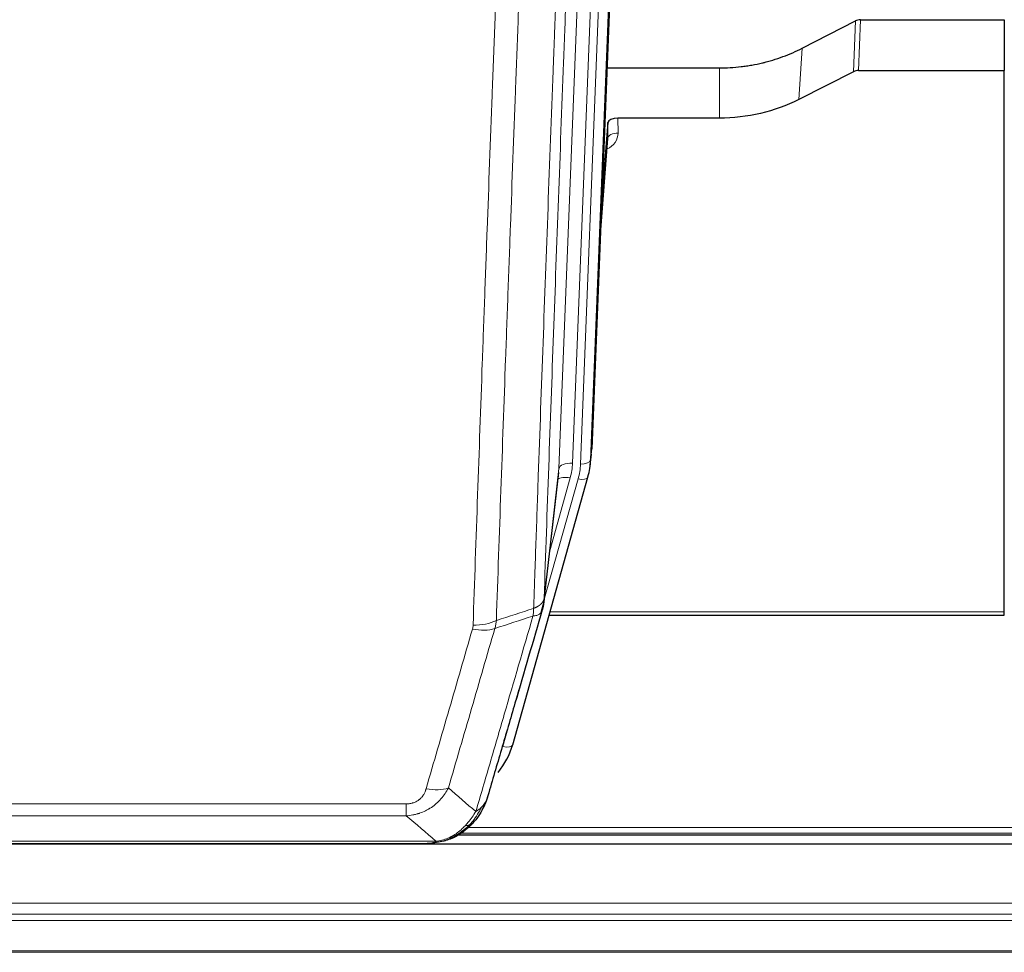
# Model space of a CAD drawing. Header units: inches. Extents: x 0 to 23760, y -13 to 16800.
# Tile 7 of 247: x 3450 to 3740, y 6055 to 6329. Entities that reach past the tile are written whole.
import ezdxf

# ---------------------------------------------------------------- set-up
doc = ezdxf.new("R2010")
doc.units = ezdxf.units.IN
doc.layers.add('254', color=7, linetype='Continuous', true_color=0xffffff)

msp = doc.modelspace()

# ---------------------------------------------------------------- linework, layer by layer
at = {"layer": '254', "color": 2, "linetype": 'Continuous', "lineweight": 25}
for p, q in [((3631.637, 6536.09), (3618.519, 6202.888)), ((3680.55, 6320.983), (3696.229, 6329.012)), ((3697.728, 6329.368), (3740.115, 6329.368)), ((3740.115, 6329.368), (3740.115, 6314.378)), ((3622.94, 6315.176), (3656.115, 6315.176)), ((3697.157, 6314.378), (3740.115, 6314.378)), ((3740.115, 6154.897), (3740.115, 6314.378)), ((3695.659, 6314.026), (3679.494, 6305.852)), ((3656.115, 6300.366), (3626.212, 6300.366)), ((3623.213, 6299.116), (3621.391, 6275.834)), ((3623.224, 6294.539), (3623.213, 6299.116)), ((3621.01, 6266.16), (3623.217, 6294.359)), ((3618.023, 6198.045), (3618.397, 6201.304)), ((3604.306, 6157.384), (3608.722, 6195.903)), ((3595.168, 6115.696), (3617.342, 6194.582)), ((3617.342, 6194.582), (3617.361, 6194.679)), ((3740.115, 6153.867), (3740.115, 6154.897)), ((3605.895, 6153.867), (3740.115, 6153.867)), ((3577.117, 6088.081), (3577.217, 6088.109)), ((3579.191, 6089.11), (3903.113, 6089.11)), ((4243.614, 6086.414), (3181.019, 6086.414)), ((3352.054, 6086.605), (3570.175, 6086.605))]:
    msp.add_line(p, q, dxfattribs=at)
at = {"layer": '254', "color": 110, "linetype": 'Continuous', "lineweight": 13}
for p, q in [((3631.256, 6532.652), (3618.145, 6199.63)), ((3625.87, 6530.596), (3612.804, 6198.703)), ((3615.151, 6198.41), (3628.262, 6531.432)), ((3608.812, 6197.076), (3621.878, 6528.97)), ((3695.659, 6314.026), (3696.229, 6329.012)), ((3697.728, 6329.368), (3697.157, 6314.378)), ((3679.494, 6305.852), (3680.55, 6320.983)), ((3656.115, 6300.366), (3656.115, 6315.176)), ((3626.212, 6300.366), (3626.222, 6295.95)), ((3621.017, 6266.352), (3623.224, 6294.539)), ((3618.145, 6199.63), (3618.519, 6202.888)), ((3604.435, 6158.895), (3608.812, 6197.076)), ((3604.381, 6158.175), (3614.454, 6194.009)), ((3606.081, 6172.864), (3612.107, 6194.302)), ((3606.182, 6154.897), (3740.115, 6154.897)), ((3592.28, 6115.123), (3597.005, 6131.934)), ((3358.443, 6098.269), (3563.786, 6098.269)), ((3563.786, 6094.735), (3563.786, 6098.269)), ((3563.786, 6094.735), (3358.443, 6094.735)), ((3581.941, 6091.284), (3900.289, 6091.284)), ((3577.217, 6088.109), (3577.286, 6088.266)), ((3580.009, 6089.671), (3902.296, 6089.671)), ((3349.712, 6087.267), (3572.517, 6087.267)), ((3175.755, 6068.956), (4243.614, 6068.956)), ((3174.767, 6065.715), (4243.614, 6065.715)), ((3174.23, 6063.87), (4243.614, 6063.87)), ((3171.394, 6054.513), (4243.614, 6054.513)), ((3171.523, 6054.957), (4243.614, 6054.957))]:
    msp.add_line(p, q, dxfattribs=at)
at = {"layer": '254', "color": 2, "linetype": 'Continuous', "lineweight": 25}
for centre, major_axis, ratio, start_param, end_param in [((3697.729, 6326.705), (3, -0.007), 0.8874311, 1.5734878, 2.096692), ((3697.16, 6311.749), (3, -0.011), 0.8761328, 1.5751062, 2.0983104), ((3626.211, 6299.072), (-3, 0), 0.4313147, 4.7122344, 6.2494043), ((3591.133, 6200.545), (27.027, -0.37), 0.8864308, 6.0512739, 6.2604253), ((3568.973, 6121.71), (27.014, -0.465), 0.8900028, 5.6717035, 6.0539117)]:
    msp.add_ellipse(centre, major_axis=major_axis, ratio=ratio, start_param=start_param, end_param=end_param, dxfattribs=at)
at = {"layer": '254', "color": 110, "linetype": 'Continuous', "lineweight": 13}
for centre, major_axis, ratio, start_param, end_param in [((3620.219, 6295.95), (6.003, -0.046), 0.8757409, 5.1963204, 6.2920244), ((3626.222, 6294.496), (-3, -0.007), 0.4848086, 4.7112485, 6.2484184), ((3612.804, 6196.856), (3.997, -0.157), 0.4614673, 1.5889619, 3.1073983), ((3588.786, 6199.453), (24.033, -0.038), 0.8858289, 6.0405671, 6.2497185), ((3591.133, 6199.16), (24.033, -0.038), 0.8858289, 6.0405671, 6.2497185), ((3615.151, 6199.795), (2.998, -0.118), 0.4614673, 4.7305545, 6.248991), ((3612.107, 6192.455), (3.851, -1.082), 0.4480327, 1.6960734, 2.8915811), ((3614.454, 6195.394), (2.888, -0.812), 0.4480327, 4.837666, 6.2831701), ((3583.482, 6156.546), (-9.994, 0.345), 0.559112, 1.5901207, 2.34753), ((3583.294, 6155.373), (-9.604, 2.788), 0.5442898, 1.7274916, 2.473129), ((3592.28, 6116.508), (2.888, -0.812), 0.4480327, 4.837666, 6.2831701), ((3569.633, 6108.49), (9.598, -2.808), 0.562843, 4.8755761, 5.6185342)]:
    msp.add_ellipse(centre, major_axis=major_axis, ratio=ratio, start_param=start_param, end_param=end_param, dxfattribs=at)
for points, knots in [([(3601.346, 6155.887), (3601.402, 6157.499), (3601.458, 6159.112), (3601.57, 6162.341), (3601.738, 6167.189), (3602.134, 6178.524), (3602.477, 6188.283), (3603.17, 6207.86), (3604.111, 6234.115), (3605.569, 6273.961), (3606.574, 6300.831), (3607.147, 6316.033), (3607.211, 6317.723), (3607.339, 6321.106), (3607.532, 6326.183), (3607.983, 6338.054), (3608.375, 6348.268), (3608.703, 6356.802), (3608.769, 6358.51), (3608.901, 6361.929), (3609.099, 6367.059), (3609.564, 6379.051), (3609.967, 6389.367), (3610.779, 6410.049), (3611.876, 6437.757), (3613.004, 6465.73), (3613.575, 6479.783)], [0, 0, 0, 0, 0.015625, 0.015625, 0.03125, 0.0625, 0.125, 0.125, 0.25, 0.375, 0.5, 0.5, 0.515625, 0.515625, 0.53125, 0.5625, 0.625, 0.625, 0.640625, 0.640625, 0.65625, 0.6875, 0.75, 0.75, 0.875, 1, 1, 1, 1]), ([(3616.63, 6481.564), (3616.061, 6467.564), (3614.936, 6439.696), (3613.842, 6412.093), (3613.033, 6391.489), (3612.631, 6381.211), (3612.167, 6369.265), (3611.969, 6364.154), (3611.838, 6360.749), (3611.772, 6359.047), (3611.445, 6350.545), (3611.054, 6340.369), (3610.604, 6328.544), (3610.412, 6323.485), (3610.284, 6320.116), (3610.221, 6318.432), (3609.648, 6303.288), (3608.647, 6276.519), (3607.192, 6236.826), (3605.786, 6197.592), (3604.88, 6171.743), (3604.435, 6158.895)], [0, 0, 0, 0, 0.125, 0.25, 0.25, 0.3125, 0.34375, 0.359375, 0.359375, 0.375, 0.375, 0.4375, 0.46875, 0.484375, 0.484375, 0.5, 0.5, 0.625, 0.75, 0.875, 1, 1, 1, 1]), ([(3583.482, 6150.952), (3583.919, 6163.666), (3584.81, 6189.244), (3585.73, 6215.123), (3586.432, 6234.646), (3586.668, 6241.173), (3587.144, 6254.264), (3587.384, 6260.828), (3588.109, 6280.577), (3588.6, 6293.814), (3589.224, 6310.449), (3589.349, 6313.781), (3589.6, 6320.451), (3589.979, 6330.469), (3590.361, 6340.524), (3591.132, 6360.682), (3592.174, 6387.691), (3593.782, 6428.594), (3594.883, 6456.125), (3595.44, 6469.955)], [0, 0, 0, 0, 0.125, 0.25, 0.25, 0.3125, 0.3125, 0.375, 0.375, 0.5, 0.5, 0.53125, 0.53125, 0.5625, 0.625, 0.625, 0.75, 0.875, 1, 1, 1, 1]), ([(3602.323, 6470.916), (3601.765, 6457.103), (3600.663, 6429.608), (3599.053, 6388.756), (3598.01, 6361.782), (3597.238, 6341.649), (3596.855, 6331.607), (3596.476, 6321.602), (3596.225, 6314.94), (3596.099, 6311.613), (3595.475, 6294.999), (3594.983, 6281.778), (3594.257, 6262.054), (3594.016, 6255.498), (3593.54, 6242.424), (3593.304, 6235.906), (3592.601, 6216.408), (3591.679, 6190.561), (3590.787, 6165.016), (3590.349, 6152.318)], [0, 0, 0, 0, 0.125, 0.25, 0.375, 0.375, 0.4375, 0.46875, 0.46875, 0.5, 0.5, 0.625, 0.625, 0.6875, 0.6875, 0.75, 0.75, 0.875, 1, 1, 1, 1]), ([(3601.346, 6155.887), (3601.359, 6155.892), (3601.384, 6155.901), (3601.422, 6155.916), (3601.46, 6155.93), (3601.498, 6155.945), (3601.537, 6155.96), (3601.575, 6155.976), (3601.614, 6155.991), (3601.652, 6156.007), (3601.691, 6156.024), (3601.73, 6156.04), (3601.769, 6156.057), (3601.807, 6156.074), (3601.846, 6156.092), (3601.886, 6156.109), (3601.925, 6156.127), (3601.964, 6156.145), (3602.003, 6156.164), (3602.042, 6156.183), (3602.081, 6156.202), (3602.121, 6156.221), (3602.16, 6156.241), (3602.199, 6156.261), (3602.238, 6156.281), (3602.277, 6156.302), (3602.317, 6156.323), (3602.356, 6156.344), (3602.395, 6156.366), (3602.434, 6156.387), (3602.473, 6156.41), (3602.512, 6156.432), (3602.55, 6156.455), (3602.589, 6156.478), (3602.628, 6156.502), (3602.666, 6156.525), (3602.705, 6156.549), (3602.743, 6156.574), (3602.781, 6156.599), (3602.819, 6156.624), (3602.857, 6156.649), (3602.894, 6156.675), (3602.932, 6156.701), (3602.969, 6156.728), (3603.006, 6156.755), (3603.043, 6156.782), (3603.08, 6156.809), (3603.116, 6156.837), (3603.152, 6156.865), (3603.188, 6156.894), (3603.224, 6156.923), (3603.26, 6156.952), (3603.295, 6156.981), (3603.33, 6157.011), (3603.364, 6157.042), (3603.399, 6157.072), (3603.432, 6157.103), (3603.466, 6157.134), (3603.499, 6157.166), (3603.535, 6157.2), (3603.571, 6157.237), (3603.61, 6157.277), (3603.647, 6157.316), (3603.684, 6157.356), (3603.72, 6157.396), (3603.755, 6157.436), (3603.789, 6157.476), (3603.823, 6157.517), (3603.855, 6157.558), (3603.887, 6157.599), (3603.918, 6157.64), (3603.948, 6157.681), (3603.977, 6157.723), (3604.005, 6157.764), (3604.033, 6157.806), (3604.059, 6157.848), (3604.085, 6157.891), (3604.11, 6157.933), (3604.134, 6157.975), (3604.157, 6158.018), (3604.18, 6158.061), (3604.201, 6158.104), (3604.222, 6158.147), (3604.241, 6158.19), (3604.26, 6158.233), (3604.278, 6158.277), (3604.295, 6158.321), (3604.311, 6158.364), (3604.326, 6158.408), (3604.341, 6158.452), (3604.354, 6158.496), (3604.367, 6158.54), (3604.378, 6158.584), (3604.389, 6158.628), (3604.399, 6158.673), (3604.408, 6158.717), (3604.416, 6158.762), (3604.424, 6158.806), (3604.43, 6158.851), (3604.434, 6158.88), (3604.435, 6158.895)], [0, 0, 0, 0, 0.0069372, 0.0139334, 0.0209887, 0.028103, 0.0352764, 0.0425088, 0.0498003, 0.0571509, 0.0645605, 0.0720292, 0.0795569, 0.0871437, 0.0947896, 0.1024945, 0.1102584, 0.1180815, 0.1259636, 0.1339048, 0.141905, 0.1499643, 0.1580827, 0.1662601, 0.1744966, 0.1827922, 0.1911468, 0.1995605, 0.2080333, 0.2165651, 0.225156, 0.233806, 0.2425151, 0.2512832, 0.2601104, 0.2689967, 0.277942, 0.2869465, 0.29601, 0.3051325, 0.3143142, 0.3235549, 0.3328547, 0.3422136, 0.3516315, 0.3611085, 0.3706446, 0.3802398, 0.3898941, 0.3996074, 0.4093798, 0.4192113, 0.4291019, 0.4390515, 0.4490602, 0.459128, 0.4692549, 0.4794409, 0.4896859, 0.4999901, 0.5124905, 0.524991, 0.5374914, 0.5499918, 0.5624922, 0.5749926, 0.587493, 0.5999934, 0.6124937, 0.6249941, 0.6374944, 0.6499948, 0.6624951, 0.6749954, 0.6874957, 0.699996, 0.7124963, 0.7249966, 0.7374968, 0.7499971, 0.7624973, 0.7749976, 0.7874978, 0.799998, 0.8124982, 0.8249984, 0.8374986, 0.8499988, 0.8624989, 0.8749991, 0.8874992, 0.8999993, 0.9124995, 0.9249996, 0.9374997, 0.9499998, 0.9624998, 0.9749999, 0.9875, 1, 1, 1, 1]), ([(3601.346, 6155.887), (3601.325, 6155.485), (3601.31, 6155.099), (3601.251, 6154.34), (3601.209, 6153.968), (3601.134, 6153.596)], [0, 0, 0, 0, 0.5, 0.5, 1, 1, 1, 1]), ([(3601.134, 6153.596), (3601.543, 6153.63), (3601.915, 6153.7), (3602.574, 6153.904), (3602.859, 6154.038), (3603.331, 6154.36), (3603.517, 6154.548), (3603.78, 6154.967), (3603.858, 6155.199), (3603.879, 6155.445)], [0, 0, 0, 0, 0.25, 0.25, 0.5, 0.5, 0.75, 0.75, 1, 1, 1, 1]), ([(3584.28, 6095.986), (3585.678, 6100.741), (3587.077, 6105.507), (3589.88, 6115.063), (3591.283, 6119.853), (3595.496, 6134.256), (3598.312, 6143.903), (3601.134, 6153.596)], [0, 0, 0, 0, 0.25, 0.25, 0.5, 0.5, 1, 1, 1, 1]), ([(3569.633, 6102.704), (3570.767, 6106.596), (3571.902, 6110.496), (3574.175, 6118.311), (3575.312, 6122.226), (3578.727, 6133.994), (3581.009, 6141.87), (3583.294, 6149.775)], [0, 0, 0, 0, 0.25, 0.25, 0.5, 0.5, 1, 1, 1, 1]), ([(3589.89, 6149.946), (3587.602, 6142.053), (3585.318, 6134.19), (3581.899, 6122.44), (3580.76, 6118.531), (3578.485, 6110.728), (3577.348, 6106.835), (3576.213, 6102.948)], [0, 0, 0, 0, 0.5, 0.5, 0.75, 0.75, 1, 1, 1, 1]), ([(3583.482, 6150.952), (3583.475, 6150.753), (3583.456, 6150.556), (3583.393, 6150.163), (3583.35, 6149.968), (3583.294, 6149.775)], [0, 0, 0, 0, 0.5, 0.5, 1, 1, 1, 1]), ([(3576.213, 6102.948), (3575.915, 6102.381), (3575.589, 6101.834), (3574.876, 6100.782), (3574.489, 6100.278), (3573.861, 6099.556), (3573.589, 6099.262), (3573.304, 6098.977), (3573.189, 6098.864), (3573.131, 6098.808), (3572.955, 6098.641), (3572.837, 6098.532), (3572.234, 6097.996), (3571.725, 6097.6), (3571.053, 6097.145), (3570.917, 6097.056), (3570.709, 6096.926), (3570.64, 6096.883), (3570.5, 6096.799), (3570.43, 6096.757), (3570.078, 6096.553), (3569.791, 6096.398), (3568.915, 6095.965), (3568.31, 6095.715), (3567.607, 6095.478), (3567.528, 6095.452), (3567.37, 6095.402), (3567.291, 6095.378), (3567.053, 6095.306), (3566.894, 6095.261), (3566.414, 6095.134), (3566.092, 6095.06), (3565.117, 6094.868), (3564.456, 6094.782), (3563.786, 6094.735)], [0, 0, 0, 0, 0.125, 0.125, 0.25, 0.25, 0.3125, 0.328125, 0.328125, 0.34375, 0.34375, 0.375, 0.375, 0.5, 0.5, 0.53125, 0.53125, 0.546875, 0.546875, 0.5625, 0.5625, 0.625, 0.625, 0.75, 0.75, 0.765625, 0.765625, 0.78125, 0.78125, 0.8125, 0.8125, 0.875, 0.875, 1, 1, 1, 1]), ([(3569.633, 6102.704), (3569.612, 6102.632), (3569.59, 6102.56), (3569.544, 6102.416), (3569.52, 6102.345), (3569.444, 6102.132), (3569.39, 6101.991), (3569.272, 6101.713), (3569.208, 6101.575), (3569.072, 6101.304), (3568.998, 6101.17), (3568.841, 6100.905), (3568.757, 6100.775), (3568.622, 6100.583), (3568.575, 6100.52), (3568.479, 6100.394), (3568.429, 6100.331), (3568.275, 6100.147), (3568.167, 6100.028), (3567.939, 6099.799), (3567.819, 6099.689), (3567.63, 6099.53), (3567.533, 6099.452), (3567.432, 6099.377), (3567.364, 6099.328), (3567.329, 6099.303), (3567.155, 6099.183), (3567.01, 6099.094), (3566.563, 6098.845), (3566.247, 6098.706), (3565.826, 6098.566), (3565.741, 6098.54), (3565.568, 6098.491), (3565.481, 6098.469), (3565.22, 6098.407), (3565.044, 6098.373), (3564.689, 6098.32), (3564.51, 6098.301), (3564.15, 6098.275), (3563.969, 6098.269), (3563.786, 6098.269)], [0, 0, 0, 0, 0.03125, 0.03125, 0.0625, 0.0625, 0.125, 0.125, 0.1875, 0.1875, 0.25, 0.25, 0.3125, 0.3125, 0.34375, 0.34375, 0.375, 0.375, 0.4375, 0.4375, 0.5, 0.5, 0.53125, 0.546875, 0.546875, 0.5625, 0.5625, 0.625, 0.625, 0.75, 0.75, 0.78125, 0.78125, 0.8125, 0.8125, 0.875, 0.875, 0.9375, 0.9375, 1, 1, 1, 1]), ([(3585.987, 6097.317), (3585.289, 6095.864), (3584.418, 6094.47), (3583.057, 6092.787), (3582.7, 6092.381), (3582.329, 6091.992)], [0, 0, 0, 0, 0.75, 0.75, 1, 1, 1, 1]), ([(3585.987, 6097.317), (3585.864, 6097.195), (3585.736, 6097.075), (3585.404, 6096.783), (3585.193, 6096.615), (3584.752, 6096.29), (3584.52, 6096.135), (3584.28, 6095.986)], [0, 0, 0, 0, 0.25, 0.25, 0.625, 0.625, 1, 1, 1, 1]), ([(3587.197, 6098.901), (3587.159, 6098.831), (3587.118, 6098.761), (3586.951, 6098.483), (3586.812, 6098.279), (3586.508, 6097.882), (3586.344, 6097.689), (3586.109, 6097.44), (3586.048, 6097.378), (3585.987, 6097.317)], [0, 0, 0, 0, 0.125, 0.125, 0.5, 0.5, 0.875, 0.875, 1, 1, 1, 1]), ([(3584.28, 6095.986), (3583.587, 6094.871), (3582.821, 6093.774), (3581.694, 6092.424), (3581.403, 6092.096), (3581.105, 6091.779)], [0, 0, 0, 0, 0.75, 0.75, 1, 1, 1, 1]), ([(3581.105, 6091.779), (3580.955, 6091.621), (3580.804, 6091.466), (3580.189, 6090.857), (3579.71, 6090.429), (3578.716, 6089.642), (3578.201, 6089.284), (3577.494, 6088.859), (3577.316, 6088.758), (3577.135, 6088.66)], [0, 0, 0, 0, 0.125, 0.125, 0.5, 0.5, 0.875, 0.875, 1, 1, 1, 1]), ([(3582.329, 6091.992), (3582.23, 6091.966), (3582.129, 6091.942), (3581.872, 6091.892), (3581.715, 6091.868), (3581.404, 6091.824), (3581.251, 6091.804), (3581.105, 6091.779)], [0, 0, 0, 0, 0.25, 0.25, 0.625, 0.625, 1, 1, 1, 1]), ([(3583.315, 6092.477), (3583.284, 6092.45), (3583.252, 6092.424), (3583.117, 6092.322), (3583.004, 6092.253), (3582.755, 6092.131), (3582.618, 6092.078), (3582.427, 6092.019), (3582.378, 6092.005), (3582.329, 6091.992)], [0, 0, 0, 0, 0.125, 0.125, 0.5, 0.5, 0.875, 0.875, 1, 1, 1, 1]), ([(3577.135, 6088.66), (3576.775, 6088.466), (3576.408, 6088.29), (3574.914, 6087.663), (3573.738, 6087.369), (3572.517, 6087.267)], [0, 0, 0, 0, 0.25, 0.25, 1, 1, 1, 1]), ([(3577.286, 6088.266), (3577.287, 6088.296), (3577.285, 6088.329), (3577.272, 6088.414), (3577.256, 6088.469), (3577.208, 6088.573), (3577.176, 6088.622), (3577.135, 6088.66)], [0, 0, 0, 0, 0.25, 0.25, 0.625, 0.625, 1, 1, 1, 1]), ([(3571.647, 6086.747), (3571.655, 6086.749), (3571.671, 6086.752), (3571.694, 6086.758), (3571.717, 6086.764), (3571.74, 6086.77), (3571.763, 6086.775), (3571.785, 6086.781), (3571.807, 6086.787), (3571.829, 6086.794), (3571.85, 6086.8), (3571.871, 6086.806), (3571.892, 6086.812), (3571.912, 6086.819), (3571.932, 6086.825), (3571.952, 6086.832), (3571.971, 6086.839), (3571.99, 6086.846), (3572.009, 6086.852), (3572.027, 6086.859), (3572.045, 6086.866), (3572.063, 6086.873), (3572.08, 6086.881), (3572.097, 6086.888), (3572.114, 6086.895), (3572.13, 6086.903), (3572.146, 6086.91), (3572.162, 6086.917), (3572.177, 6086.925), (3572.192, 6086.933), (3572.207, 6086.94), (3572.221, 6086.948), (3572.235, 6086.956), (3572.249, 6086.964), (3572.262, 6086.972), (3572.275, 6086.98), (3572.288, 6086.988), (3572.3, 6086.996), (3572.313, 6087.005), (3572.324, 6087.013), (3572.336, 6087.021), (3572.347, 6087.03), (3572.357, 6087.038), (3572.368, 6087.047), (3572.378, 6087.055), (3572.387, 6087.064), (3572.397, 6087.073), (3572.406, 6087.082), (3572.415, 6087.09), (3572.423, 6087.099), (3572.431, 6087.108), (3572.439, 6087.117), (3572.446, 6087.126), (3572.453, 6087.135), (3572.46, 6087.144), (3572.466, 6087.154), (3572.472, 6087.163), (3572.478, 6087.172), (3572.484, 6087.181), (3572.489, 6087.191), (3572.493, 6087.2), (3572.498, 6087.21), (3572.502, 6087.219), (3572.506, 6087.229), (3572.509, 6087.238), (3572.512, 6087.248), (3572.515, 6087.258), (3572.517, 6087.264), (3572.517, 6087.267)], [0, 0, 0, 0, 0.0185022, 0.0368847, 0.0551481, 0.073293, 0.0913199, 0.1092294, 0.1270222, 0.1446988, 0.1622598, 0.1797059, 0.1970378, 0.2142561, 0.2313614, 0.2483544, 0.265236, 0.2820066, 0.2986672, 0.3152184, 0.331661, 0.3479958, 0.3642235, 0.380345, 0.3963611, 0.4122725, 0.4280803, 0.4437851, 0.459388, 0.4748898, 0.4902915, 0.5055939, 0.5207981, 0.535905, 0.5509156, 0.565831, 0.5806521, 0.5953801, 0.6100159, 0.6245607, 0.6390157, 0.6533819, 0.6676604, 0.6818526, 0.6959596, 0.7099825, 0.7239227, 0.7377815, 0.75156, 0.7652597, 0.7788818, 0.7924277, 0.8058989, 0.8192966, 0.8326224, 0.8458776, 0.8590638, 0.8721825, 0.8852351, 0.8982233, 0.9111485, 0.9240124, 0.9368166, 0.9495628, 0.9622525, 0.9748874, 0.9874694, 1, 1, 1, 1])]:
    msp.add_open_spline(points, degree=3, knots=knots, dxfattribs=at)
at = {"layer": '254', "color": 2, "linetype": 'Continuous', "lineweight": 25}
for points, knots in [([(3656.115, 6315.176), (3657.184, 6315.176), (3659.32, 6315.238), (3661.445, 6315.425), (3662.771, 6315.58), (3663.036, 6315.613), (3663.564, 6315.682), (3664.356, 6315.793), (3665.144, 6315.92), (3666.714, 6316.197), (3667.754, 6316.413), (3668.917, 6316.689), (3669.046, 6316.721), (3669.303, 6316.784), (3669.689, 6316.88), (3670.585, 6317.115), (3671.345, 6317.332), (3672.855, 6317.788), (3674.842, 6318.453), (3676.776, 6319.23), (3678.684, 6320.064), (3679.624, 6320.509), (3680.55, 6320.983)], [0, 0, 0, 0, 0.125, 0.25, 0.25, 0.28125, 0.28125, 0.3125, 0.375, 0.375, 0.5, 0.5, 0.515625, 0.515625, 0.53125, 0.5625, 0.625, 0.625, 0.75, 0.875, 0.875, 1, 1, 1, 1]), ([(3679.494, 6305.852), (3675.961, 6304.065), (3672.159, 6302.686), (3664.276, 6300.837), (3660.196, 6300.366), (3656.115, 6300.366)], [0, 0, 0, 0, 0.5, 0.5, 1, 1, 1, 1]), ([(3604.435, 6158.895), (3604.435, 6158.885), (3604.434, 6158.845), (3604.43, 6158.759), (3604.423, 6158.619), (3604.412, 6158.426), (3604.393, 6158.18), (3604.364, 6157.881), (3604.322, 6157.53), (3604.279, 6157.23), (3604.24, 6156.999), (3604.215, 6156.856), (3604.189, 6156.716), (3604.162, 6156.581), (3604.134, 6156.45), (3604.107, 6156.323), (3604.078, 6156.2), (3604.05, 6156.08), (3604.021, 6155.965), (3603.993, 6155.853), (3603.964, 6155.746), (3603.936, 6155.642), (3603.908, 6155.542), (3603.888, 6155.477), (3603.879, 6155.445)], [0, 0, 0, 0, 0.0092499, 0.0337179, 0.073404, 0.128308, 0.1984299, 0.2837694, 0.3843264, 0.5001005, 0.5424888, 0.5838484, 0.6241794, 0.6634821, 0.7017567, 0.7390032, 0.7752221, 0.8104134, 0.8445775, 0.8777146, 0.909825, 0.9409091, 0.9709673, 1, 1, 1, 1]), ([(3603.879, 6155.445), (3601.193, 6146.234), (3598.514, 6137.064), (3594.503, 6123.371), (3593.167, 6118.817), (3590.5, 6109.731), (3589.167, 6105.198), (3587.837, 6100.675)], [0, 0, 0, 0, 0.5, 0.5, 0.75, 0.75, 1, 1, 1, 1]), ([(3587.837, 6100.675), (3587.831, 6100.653), (3587.819, 6100.609), (3587.801, 6100.543), (3587.782, 6100.478), (3587.764, 6100.412), (3587.745, 6100.347), (3587.727, 6100.283), (3587.708, 6100.218), (3587.689, 6100.154), (3587.669, 6100.09), (3587.65, 6100.027), (3587.63, 6099.963), (3587.61, 6099.9), (3587.591, 6099.837), (3587.57, 6099.775), (3587.55, 6099.713), (3587.53, 6099.651), (3587.509, 6099.589), (3587.489, 6099.528), (3587.468, 6099.467), (3587.447, 6099.406), (3587.426, 6099.346), (3587.405, 6099.286), (3587.383, 6099.226), (3587.362, 6099.166), (3587.34, 6099.107), (3587.318, 6099.048), (3587.297, 6098.989), (3587.275, 6098.931), (3587.253, 6098.872), (3587.23, 6098.815), (3587.208, 6098.757), (3587.186, 6098.7), (3587.163, 6098.643), (3587.14, 6098.586), (3587.118, 6098.53), (3587.095, 6098.473), (3587.072, 6098.417), (3587.049, 6098.362), (3587.026, 6098.307), (3587.003, 6098.252), (3586.979, 6098.197), (3586.956, 6098.142), (3586.932, 6098.088), (3586.909, 6098.034), (3586.885, 6097.981), (3586.861, 6097.927), (3586.838, 6097.874), (3586.814, 6097.821), (3586.79, 6097.769), (3586.766, 6097.717), (3586.742, 6097.665), (3586.718, 6097.613), (3586.694, 6097.562), (3586.669, 6097.511), (3586.645, 6097.46), (3586.621, 6097.409), (3586.596, 6097.359), (3586.572, 6097.309), (3586.547, 6097.259), (3586.523, 6097.21), (3586.498, 6097.161), (3586.473, 6097.112), (3586.449, 6097.063), (3586.424, 6097.015), (3586.405, 6096.979), (3586.395, 6096.959), (3586.393, 6096.955)], [0, 0, 0, 0, 0.0171812, 0.0343046, 0.0513704, 0.0683783, 0.0853286, 0.1022212, 0.119056, 0.1358331, 0.1525524, 0.1692141, 0.185818, 0.2023642, 0.2188526, 0.2352834, 0.2516564, 0.2679717, 0.2842292, 0.3004291, 0.3165712, 0.3326555, 0.3486822, 0.3646511, 0.3805623, 0.3964158, 0.4122116, 0.4279496, 0.4436299, 0.4592525, 0.4748173, 0.4903244, 0.5057738, 0.5211655, 0.5364994, 0.5517757, 0.5669942, 0.5821549, 0.597258, 0.6123033, 0.6272909, 0.6422208, 0.6570929, 0.6719073, 0.686664, 0.701363, 0.7160042, 0.7305878, 0.7451136, 0.7595816, 0.773992, 0.7883446, 0.8026395, 0.8168767, 0.8310561, 0.8451778, 0.8592418, 0.8732481, 0.8871967, 0.9010875, 0.9149206, 0.928696, 0.9424136, 0.9560736, 0.9696758, 0.9832203, 0.996707, 1, 1, 1, 1]), ([(3587.837, 6100.675), (3587.752, 6100.214), (3587.61, 6099.764), (3587.347, 6099.185), (3587.275, 6099.042), (3587.197, 6098.901)], [0, 0, 0, 0, 0.75, 0.75, 1, 1, 1, 1]), ([(3587.197, 6098.901), (3586.585, 6097.161), (3585.689, 6095.473), (3584.16, 6093.437), (3583.75, 6092.946), (3583.315, 6092.477)], [0, 0, 0, 0, 0.75, 0.75, 1, 1, 1, 1]), ([(3582.329, 6091.992), (3582.143, 6091.797), (3581.954, 6091.607), (3581.182, 6090.864), (3580.572, 6090.347), (3579.302, 6089.409), (3578.643, 6088.988), (3577.742, 6088.495), (3577.514, 6088.378), (3577.286, 6088.266)], [0, 0, 0, 0, 0.125, 0.125, 0.5, 0.5, 0.875, 0.875, 1, 1, 1, 1]), ([(3583.315, 6092.477), (3583.097, 6092.242), (3582.874, 6092.013), (3582, 6091.163), (3581.309, 6090.582), (3580.582, 6090.056)], [0, 0, 0, 0, 0.2626999, 0.2626999, 1, 1, 1, 1]), ([(3583.694, 6092.947), (3583.638, 6092.844), (3583.569, 6092.742), (3583.433, 6092.586), (3583.376, 6092.53), (3583.315, 6092.477)], [0, 0, 0, 0, 0.6295096, 0.6295096, 1, 1, 1, 1]), ([(3577.286, 6088.266), (3576.828, 6088.043), (3576.364, 6087.844), (3574.494, 6087.142), (3573.057, 6086.836), (3571.647, 6086.747)], [0, 0, 0, 0, 0.25, 0.25, 1, 1, 1, 1]), ([(3577.117, 6088.081), (3576.539, 6087.831), (3575.951, 6087.611), (3575.27, 6087.397), (3575.183, 6087.37), (3575.095, 6087.344)], [0, 0, 0, 0, 0.8717446, 0.8717446, 1, 1, 1, 1]), ([(3569.975, 6086.607), (3569.99, 6086.607), (3570.018, 6086.606), (3570.059, 6086.605), (3570.1, 6086.605), (3570.139, 6086.605), (3570.178, 6086.605), (3570.215, 6086.605), (3570.251, 6086.605), (3570.287, 6086.605), (3570.321, 6086.606), (3570.354, 6086.607), (3570.386, 6086.607), (3570.417, 6086.608), (3570.447, 6086.609), (3570.476, 6086.61), (3570.504, 6086.611), (3570.531, 6086.612), (3570.557, 6086.613), (3570.581, 6086.614), (3570.605, 6086.615), (3570.628, 6086.617), (3570.649, 6086.618), (3570.67, 6086.619), (3570.689, 6086.62), (3570.708, 6086.621), (3570.725, 6086.622), (3570.741, 6086.623), (3570.756, 6086.624), (3570.771, 6086.625), (3570.784, 6086.626), (3570.796, 6086.627), (3570.807, 6086.628), (3570.817, 6086.629), (3570.826, 6086.629), (3570.834, 6086.63), (3570.84, 6086.631), (3570.846, 6086.631), (3570.851, 6086.631), (3570.863, 6086.632), (3570.884, 6086.634), (3570.913, 6086.637), (3570.942, 6086.639), (3570.97, 6086.642), (3570.998, 6086.645), (3571.025, 6086.648), (3571.053, 6086.651), (3571.08, 6086.654), (3571.106, 6086.657), (3571.133, 6086.66), (3571.159, 6086.663), (3571.184, 6086.666), (3571.21, 6086.67), (3571.235, 6086.673), (3571.259, 6086.677), (3571.284, 6086.68), (3571.308, 6086.684), (3571.331, 6086.687), (3571.355, 6086.691), (3571.378, 6086.695), (3571.4, 6086.699), (3571.423, 6086.702), (3571.445, 6086.706), (3571.466, 6086.71), (3571.488, 6086.714), (3571.509, 6086.718), (3571.529, 6086.722), (3571.55, 6086.726), (3571.57, 6086.73), (3571.589, 6086.734), (3571.609, 6086.739), (3571.628, 6086.743), (3571.64, 6086.746), (3571.647, 6086.747)], [0, 0, 0, 0, 0.0247661, 0.0489206, 0.0724636, 0.0953949, 0.1177147, 0.1394229, 0.1605195, 0.1810045, 0.2008779, 0.2201398, 0.23879, 0.2568287, 0.2742558, 0.2910713, 0.3072753, 0.3228676, 0.3378484, 0.3522176, 0.3659752, 0.3791212, 0.3916556, 0.4035785, 0.4148897, 0.4255894, 0.4356775, 0.445154, 0.454019, 0.4622723, 0.4699141, 0.4769443, 0.4833629, 0.48917, 0.4943654, 0.4989493, 0.5029216, 0.5062824, 0.5090316, 0.5111692, 0.5284651, 0.5456049, 0.5625886, 0.5794163, 0.5960881, 0.612604, 0.6289642, 0.6451687, 0.6612176, 0.6771111, 0.6928491, 0.7084319, 0.7238594, 0.7391318, 0.7542492, 0.7692118, 0.7840195, 0.7986726, 0.8131712, 0.8275153, 0.8417051, 0.8557408, 0.8696224, 0.8833501, 0.8969241, 0.9103445, 0.9236114, 0.936725, 0.9496856, 0.9624932, 0.975148, 0.9876502, 1, 1, 1, 1])]:
    msp.add_open_spline(points, degree=3, knots=knots, dxfattribs=at)
at = {"layer": '254', "color": 110, "linetype": 'Continuous', "lineweight": 13}
for points in [[(3590.349, 6152.318), (3594.015, 6153.51), (3597.681, 6154.699), (3601.346, 6155.887)], [(3601.134, 6153.596), (3597.387, 6152.381), (3593.639, 6151.164), (3589.89, 6149.946)], [(3590.349, 6152.318), (3590.309, 6151.911), (3590.191, 6151.109), (3590.003, 6150.33), (3589.89, 6149.946)], [(3576.213, 6102.948), (3578.917, 6100.63), (3581.606, 6098.309), (3584.28, 6095.986)], [(3572.517, 6087.267), (3569.624, 6089.759), (3566.714, 6092.249), (3563.786, 6094.735)]]:
    msp.add_open_spline(points, degree=3, dxfattribs=at)
at = {"layer": '254', "color": 2, "linetype": 'Continuous', "lineweight": 25}
for points, degree in [([(3603.562, 6154.634), (3604.312, 6157.465)], 1), ([(3577.215, 6088.108), (3579.082, 6088.942), (3580.728, 6090.163)], 2), ([(3571.71, 6086.684), (3571.128, 6086.629), (3570.549, 6086.603), (3569.975, 6086.607)], 3)]:
    msp.add_open_spline(points, degree=degree, dxfattribs=at)

doc.saveas('drawing.dxf')
